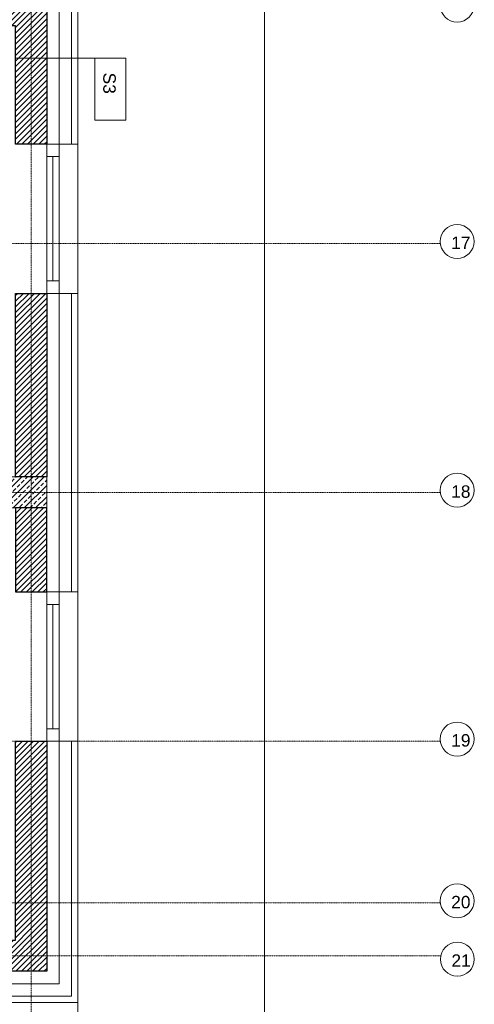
# Model space of a CAD drawing. Header units: millimetres. Extents: x 49908 to 79848, y -11883 to -3092.
# Tile 135 of 222: x 70004 to 70369, y -6638 to -5847. Entities that reach past the tile are written whole.
import ezdxf

# ---------------------------------------------------------------- set-up
doc = ezdxf.new("R2010")
doc.units = ezdxf.units.MM
doc.linetypes.add('DASHDOT', pattern=[1, 0.5, -0.25, 0, -0.25])
doc.layers.get('0').update_dxf_attribs({"color": 9, "lineweight": 9})
for name, color, linetype, lineweight in [('A stolarka', 9, 'Continuous', 9), ('A_CIENKA', 9, 'Continuous', 9), ('A_HATCH', 9, 'Continuous', 9), ('A_IZOLACJA', 9, 'ZIGZAG', 9), ('A_MUROWANE', 9, 'Continuous', 25), ('A_OSIE', 9, 'DASHDOT', 9), ('A_WIDOK', 9, 'Continuous', 9), ('\x9dciany', 9, 'Continuous', 9)]:
    doc.layers.add(name, color=color, linetype=linetype, lineweight=lineweight)
doc.layers.add('A_WYMIAR', color=9, linetype='Continuous', lineweight=5, transparency=0.2)
doc.styles.add('Arial', font='arial.ttf')
doc.linetypes.add('ZIGZAG', pattern='A,0.00254,-5.08,[131,ltypeshp.shx,S=5.08,R=0,X=-5.08,Y=0],-10.16,[131,ltypeshp.shx,S=5.08,R=180,X=5.08,Y=0],-5.08', length=20.32254)

msp = doc.modelspace()

# ---------------------------------------------------------------- hatches: boundary and pattern name
at = {"lineweight": 5, "ltscale": 0.25}
h = msp.add_hatch(dxfattribs=at)
h.set_pattern_fill('ANSI33', color=256, angle=90, style=0)
h.set_pattern_definition([(45, (16000, -25), (-4.49012806, 4.49012806), []), (45, (16004.49, -25), (-4.49012806, 4.49012806), [3.175, -1.5875])])
h.paths.add_polyline_path([(70025.47, -6239.13), (69980.47, -6239.13), (69980.47, -6214.13), (70025.47, -6214.13)])
at = {"layer": 'A_HATCH', "transparency": 33554687}
h = msp.add_hatch(dxfattribs=at)
h.set_pattern_fill('ANSI31', color=256, angle=360)
h.set_pattern_definition([(45, (16000, -7e-10), (-2.24506403, 2.24506403), [])])
h.paths.add_polyline_path([(70025.47, -5826.63), (69980.47, -5826.63), (69980.47, -5851.63), (70000.47, -5851.63), (70000.47, -5877.44), (70025.47, -5877.44)])
h.paths.add_polyline_path([(70025.47, -5877.44), (70000.47, -5877.44), (70000.47, -5946.63), (70025.47, -5946.63)])
h.paths.add_polyline_path([(70025.47, -5882.49), (70025.47, -5856.99)])
h = msp.add_hatch(dxfattribs=at)
h.set_pattern_fill('ANSI31', color=256, angle=360)
h.set_pattern_definition([(45, (16000, -2e-11), (-2.24506403, 2.24506403), [])])
h.paths.add_polyline_path([(70025.47, -6214.13), (70025.47, -6066.63), (70000.47, -6066.63), (70000.47, -6214.13)])
h.paths.add_polyline_path([(70025.47, -6306.63), (70025.47, -6239.13), (70000.47, -6239.13), (70000.47, -6306.63)])
h = msp.add_hatch(dxfattribs=at)
h.set_pattern_fill('ANSI31', color=256, angle=360)
h.set_pattern_definition([(45, (16000, -1e-11), (-2.24506403, 2.24506403), [])])
h.paths.add_polyline_path([(70025.47, -6426.63), (70000.47, -6426.63), (70000.47, -6586.63), (69665.47, -6586.63), (69665.47, -6611.63), (70025.47, -6611.63)])

# ---------------------------------------------------------------- linework, layer by layer
msp.add_line((70050.47, -6786.63), (70050.47, -6636.63))
msp.add_lwpolyline([(70025.47, -6239.13), (69980.47, -6239.13), (69980.47, -6214.13), (70025.47, -6214.13)], close=True)
at = {"layer": 'A stolarka'}
for p, q in [((70025.47, -5946.63), (70025.47, -6066.63)), ((70035.47, -5946.63), (70035.47, -6066.63)), ((70030.47, -5956.63), (70030.47, -6056.63)), ((70025.47, -6306.63), (70025.47, -6426.63)), ((70035.47, -6306.63), (70035.47, -6426.63)), ((70030.47, -6316.63), (70030.47, -6416.63))]:
    msp.add_line(p, q, dxfattribs=at)
for points in [[(70035.47, -5956.63), (70035.47, -5946.63), (70025.47, -5946.63), (70025.47, -5956.63), (70035.47, -5956.63)], [(70035.47, -6066.63), (70035.47, -6056.63), (70025.47, -6056.63), (70025.47, -6066.63), (70035.47, -6066.63)], [(70035.47, -6316.63), (70035.47, -6306.63), (70025.47, -6306.63), (70025.47, -6316.63), (70035.47, -6316.63)], [(70035.47, -6426.63), (70035.47, -6416.63), (70025.47, -6416.63), (70025.47, -6426.63), (70035.47, -6426.63)]]:
    msp.add_lwpolyline(points, dxfattribs=at)
at = {"layer": 'A_CIENKA'}
for points in [[(70025.47, -6426.63), (70025.47, -6611.63), (69425.47, -6611.63)], [(70045.47, -6426.63), (70045.47, -6631.63), (69425.47, -6631.63)]]:
    msp.add_lwpolyline(points, dxfattribs=at)
at = {"layer": 'A_HATCH'}
msp.add_line((70200.47, -5416.63), (70200.47, -6936.63), dxfattribs=at)
at = {"layer": 'A_IZOLACJA', "ltscale": 0.015}
for points in [[(69970.47, -5821.63), (70035.47, -5821.63), (70035.47, -5946.63)], [(70035.47, -6066.63), (70035.47, -6306.63)], [(70035.47, -6426.63), (70035.47, -6621.63), (69425.47, -6621.63)]]:
    msp.add_lwpolyline(points, dxfattribs=at)
at = {"layer": 'A_MUROWANE', "ltscale": 0.5}
for points in [[(69980.47, -5826.63), (70025.47, -5826.63), (70025.47, -5946.63), (70000.47, -5946.63), (70000.47, -5851.63), (69980.47, -5851.63), (69980.47, -5826.63)], [(70000.47, -6426.63), (70025.47, -6426.63), (70025.47, -6611.63), (69665.47, -6611.63), (69665.47, -6586.63), (70000.47, -6586.63), (70000.47, -6426.63)]]:
    msp.add_lwpolyline(points, dxfattribs=at)
for points in [[(70025.47, -6214.13), (70000.47, -6214.13), (70000.47, -6066.63), (70025.47, -6066.63)], [(70000.47, -6306.63), (70025.47, -6306.63), (70025.47, -6239.13), (70000.47, -6239.13)]]:
    msp.add_lwpolyline(points, close=True, dxfattribs=at)
at = {"layer": 'A_OSIE', "ltscale": 0.3, "transparency": 33554559}
for p, q in [((70012.97, -3902.99), (70012.97, -7140.05)), ((70341.81, -6026.63), (67440.85, -6026.63)), ((70341.81, -6226.63), (67440.85, -6226.63)), ((70341.81, -6426.63), (67440.85, -6426.63)), ((70341.81, -6556.63), (67440.85, -6556.63)), ((67440.85, -6599.13), (70342.17, -6599.13))]:
    msp.add_line(p, q, dxfattribs=at)
at = {"layer": 'A_WIDOK'}
for points in [[(70045.47, -5816.63), (70045.47, -5946.63)], [(70045.47, -6066.63), (70045.47, -6306.63)]]:
    msp.add_lwpolyline(points, dxfattribs=at)
at = {"layer": 'A_WYMIAR'}
msp.add_lwpolyline([(70000.47, -5877.44), (70089.03, -5877.44), (70089.03, -5927.44), (70069.03, -5927.44), (70064.03, -5927.44), (70064.03, -5877.44)], dxfattribs=at)
for centre in [(70355.33, -5834.91), (70355.33, -6024.91), (70355.33, -6224.91), (70355.33, -6424.91), (70355.33, -6554.91), (70355.51, -6601.93)]:
    msp.add_circle(centre, 13.63, dxfattribs=at)
at = {"layer": '\x9dciany'}
for p, q in [((70050.47, -5826.63), (70050.47, -6636.63)), ((70025.47, -5946.63), (70050.47, -5946.63)), ((70025.47, -6066.63), (70050.47, -6066.63)), ((70025.47, -6306.63), (70050.47, -6306.63)), ((70025.47, -6426.63), (70050.47, -6426.63)), ((70050.47, -6636.63), (69425.47, -6636.63))]:
    msp.add_line(p, q, dxfattribs=at)

# ---------------------------------------------------------------- texts
at = {"layer": 'A_WYMIAR', "insert": (70080.93, -5889.14), "char_height": 10, "attachment_point": 1, "rotation": 270, "style": 'Arial'}
msp.add_mtext_dynamic_manual_height_columns('S3', width=473.6977, gutter_width=1.25, heights=[9.22], dxfattribs=at)
at = {"layer": 'A_WYMIAR', "char_height": 10, "attachment_point": 1, "style": 'Arial'}
for s, insert in [('17', (70350.54, -6020.96)), ('18', (70350.54, -6220.96)), ('19', (70350.54, -6420.96)), ('20', (70350.54, -6550.96)), ('21', (70350.72, -6597.98))]:
    msp.add_mtext_dynamic_manual_height_columns(s, width=473.6977, gutter_width=1.25, heights=[0], dxfattribs=dict(at, insert=insert))

doc.saveas('drawing.dxf')
